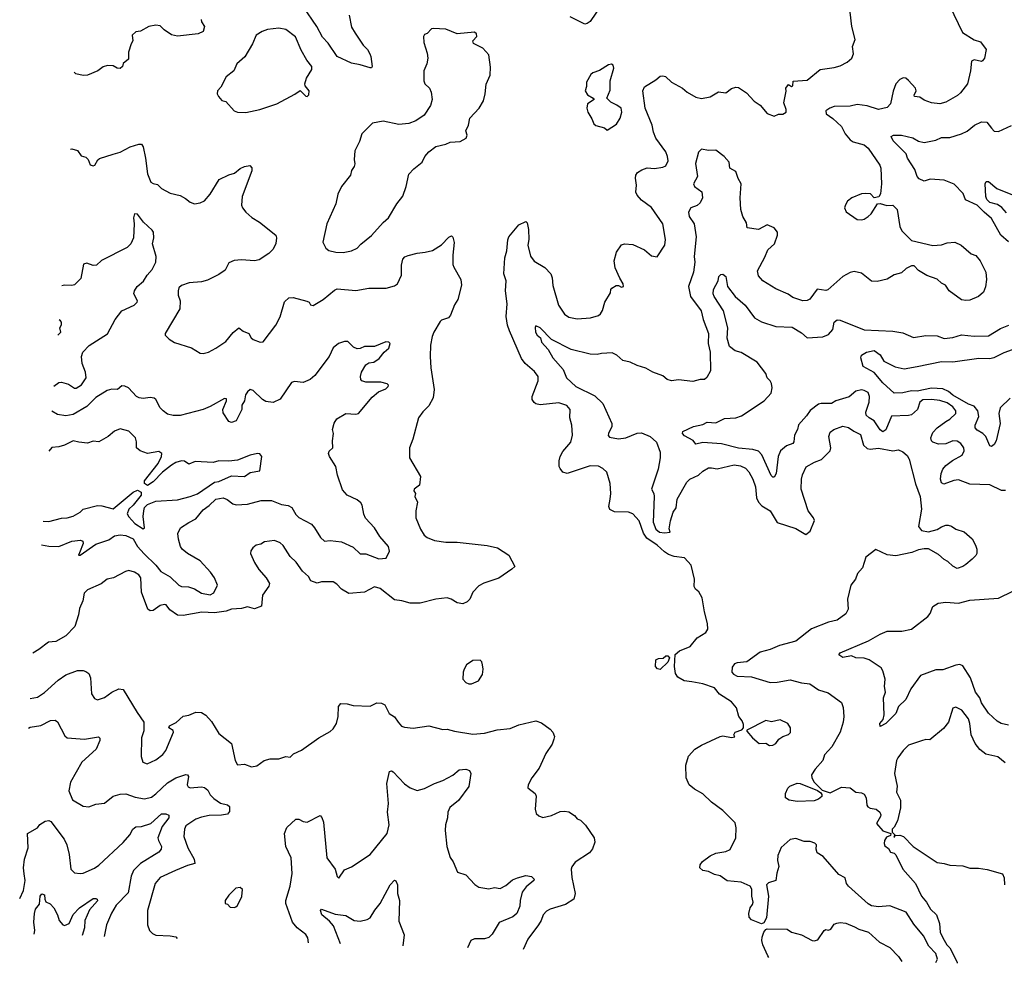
# Model space of a CAD drawing. Extents: x 1843161 to 1959474, y 907081 to 1016326.
# Tile 1 of 256: x 1843161 to 1850055, y 910146 to 916754. Entities that reach past the tile are written whole.
import ezdxf

# ---------------------------------------------------------------- set-up
doc = ezdxf.new("R2010")
doc.units = 0

msp = doc.modelspace()

# ---------------------------------------------------------------- linework, layer by layer
at = {"layer": '0CON20XD'}
for points in [[(1845467.7, 916785), (1845485, 916702), (1845510.2, 916660.3), (1845565, 916575.7), (1845596, 916545), (1845612, 916515), (1845620, 916495), (1845628.8, 916425), (1845625, 916417.5), (1845615, 916416.7), (1845545, 916438.1), (1845485, 916448.5), (1845385, 916496.7), (1845320, 916590), (1845281.4, 916631.4), (1845240.9, 916705), (1845144.8, 916844.8)], [(1849672.1, 916852.1), (1849763, 916663), (1849845, 916613.3), (1849888.3, 916598.3), (1849927.5, 916545), (1849916.7, 916485), (1849902.5, 916465), (1849895, 916460), (1849845, 916472), (1849825.9, 916464.1), (1849818.9, 916395), (1849798.6, 916305), (1849749.4, 916240.6), (1849727.8, 916222.2), (1849645, 916176), (1849605, 916164.2), (1849545, 916171.2), (1849495, 916190.6), (1849465, 916210.8), (1849427.5, 916215), (1849424, 916225), (1849438.8, 916255), (1849433.8, 916275), (1849385, 916328.8), (1849365, 916343.8), (1849346.4, 916346.4), (1849324.2, 916335.8), (1849296.2, 916305), (1849277.3, 916252.7), (1849258.2, 916165), (1849235, 916138.9), (1849175, 916124.3), (1849095, 916150), (1849025, 916159.2), (1848975, 916147.1), (1848865, 916145.4), (1848833.8, 916135), (1848806.2, 916115), (1848808, 916095), (1848855, 916060.9), (1848914.8, 916004.8), (1848940.7, 915955), (1848975, 915913.1), (1848997.2, 915897.2), (1849075, 915877.7), (1849102, 915855), (1849183.3, 915735), (1849190, 915715), (1849195.8, 915605), (1849188, 915535), (1849175.8, 915514.2), (1849145, 915506.7), (1849117.5, 915535), (1849085, 915537.5), (1849055, 915534.3), (1848986.7, 915505), (1848957.9, 915482.1), (1848942.4, 915457.6), (1848937.5, 915435), (1848947.9, 915407.9), (1849024.4, 915354.4), (1849055, 915352.5), (1849075, 915357.5), (1849102, 915375), (1849122, 915395), (1849166.7, 915463.3), (1849185, 915466), (1849233.3, 915453.3), (1849275, 915454.7), (1849304.1, 915425), (1849324, 915305), (1849338.8, 915275), (1849405, 915206.7), (1849555, 915172), (1849615, 915176), (1849655, 915192), (1849710, 915195), (1849754.1, 915174.1), (1849823.9, 915113.9), (1849855, 915102.5), (1849885.7, 915065.7), (1849925.7, 914985), (1849930.8, 914935), (1849923.8, 914883.8), (1849908.8, 914845), (1849874.2, 914815.8), (1849815, 914790), (1849786.1, 914786.1), (1849755, 914791.2), (1849670, 914855), (1849642.5, 914895), (1849615, 914907.5), (1849585, 914937.5), (1849512.3, 914962.3), (1849455, 914997.5), (1849425, 915030), (1849405, 915030), (1849369.3, 915010.7), (1849335, 914980), (1849285, 914966.7), (1849235, 914936.2), (1849165, 914920), (1849125, 914922.5), (1849055, 914977.5), (1849005, 914991.2), (1848975, 914983.8), (1848925, 914956), (1848818.7, 914861.3), (1848805, 914857.1), (1848744.4, 914865.6), (1848693, 914797), (1848675, 914787.5), (1848645, 914784.3), (1848575, 914809.2), (1848542.4, 914832.4), (1848455, 914870), (1848365, 914926), (1848335, 914960), (1848326.2, 914995), (1848379.5, 915090.5), (1848399.1, 915140.9), (1848446.2, 915185), (1848466.7, 915245), (1848466.7, 915265), (1848445, 915296.7), (1848395, 915316.7), (1848335, 915283.8), (1848254.4, 915295), (1848251.3, 915331.3), (1848224.4, 915375), (1848210.6, 915425), (1848206.9, 915505), (1848212.9, 915605), (1848191.4, 915641.4), (1848175, 915691.2), (1848133.4, 915713.4), (1848129.2, 915755), (1848093.8, 915795), (1848035, 915840), (1847985, 915838), (1847935, 915847.5), (1847913, 915827), (1847894.2, 915745.8), (1847906.9, 915655), (1847878.8, 915605), (1847886.2, 915585), (1847937.1, 915547.1), (1847941.2, 915505), (1847925, 915470), (1847905, 915453.3), (1847861.2, 915435), (1847844.3, 915405), (1847848.9, 915375), (1847883.9, 915323.9), (1847896.7, 915233.3), (1847882.6, 915095), (1847889.5, 915055), (1847879.4, 914985), (1847843.8, 914885), (1847857.4, 914815), (1847931.6, 914715), (1847946.7, 914655), (1847984.6, 914555), (1847982.3, 914485), (1847996.5, 914425), (1847997.5, 914295), (1847972.3, 914247.7), (1847956.1, 914233.9), (1847925, 914234), (1847875, 914220.8), (1847775, 914232), (1847725, 914224), (1847695, 914233.3), (1847665, 914258.8), (1847595, 914286), (1847545, 914314), (1847485, 914331.2), (1847435.7, 914355.7), (1847385, 914366.2), (1847343.3, 914405), (1847309.7, 914419.7), (1847235, 914416.4), (1847205, 914408.5), (1847155, 914410.5), (1847023.6, 914443.6), (1846884, 914515), (1846805, 914595.8), (1846775, 914610), (1846770.8, 914599.2), (1846773.3, 914565), (1846783.8, 914543.8), (1846808, 914525), (1846815.7, 914495), (1846862.5, 914445), (1846894.5, 914385), (1846965.7, 914305), (1846990, 914245), (1847055.6, 914185), (1847188.8, 914118.8), (1847243.6, 914065), (1847307.9, 913925), (1847307.9, 913905), (1847285, 913856.2), (1847281.9, 913841.9), (1847290.3, 913830.3), (1847355, 913818.8), (1847405, 913825.4), (1847485, 913858.7), (1847515, 913860.8), (1847575.7, 913835), (1847620.5, 913795), (1847644.6, 913725), (1847646.7, 913685), (1847630.8, 913605), (1847584.5, 913465), (1847600.9, 913435), (1847604.6, 913415), (1847596, 913235), (1847615, 913185.7), (1847640, 913165), (1847675, 913160), (1847715.8, 913164.2), (1847708.6, 913188.6), (1847717.5, 913245), (1847737.8, 913305), (1847757.3, 913335), (1847765.4, 913395), (1847832.1, 913515), (1847853.5, 913536.5), (1847913.1, 913565), (1847945, 913593.3), (1847985, 913614.4), (1848005, 913615.5), (1848045, 913609.1), (1848165, 913636.8), (1848208.5, 913628.5), (1848242.1, 913612.1), (1848267.1, 913587.1), (1848295.7, 913535.7), (1848312.4, 913482.4), (1848320.6, 913405), (1848335, 913376.1), (1848358.5, 913348.5), (1848416, 913315), (1848465, 913232.7), (1848595, 913190.4), (1848665, 913148), (1848695, 913172), (1848726.3, 913246.3), (1848720, 913265), (1848680.9, 913315), (1848632.9, 913465), (1848635.5, 913535), (1848643, 913567), (1848667.3, 913622.7), (1848725.3, 913654.7), (1848775.9, 913674.1), (1848836.5, 913733.5), (1848840.8, 913755), (1848825.8, 913835), (1848836.2, 913865), (1848862.5, 913885), (1848925, 913907.5), (1848965, 913898.1), (1849001.3, 913871.3), (1849048.8, 913848.8), (1849070.6, 913775), (1849095, 913751.1), (1849115, 913747.3), (1849175, 913754.1), (1849275, 913733.8), (1849315, 913742.5), (1849345, 913728), (1849375, 913701.2), (1849389.2, 913675), (1849434.6, 913504.6), (1849466.7, 913415), (1849475.8, 913325), (1849453.9, 913203.9), (1849475, 913177.5), (1849525, 913168), (1849585.9, 913184.1), (1849615, 913203.3), (1849645, 913213.3), (1849663, 913213), (1849686.1, 913206.1), (1849715, 913186.7), (1849775, 913167.5), (1849829.3, 913119.3), (1849853.6, 913073.6), (1849863.3, 913045), (1849863.3, 913015), (1849855, 913002.5), (1849831.2, 912975), (1849785, 912938), (1849765, 912924.2), (1849725, 912911.2), (1849695.9, 912925.9), (1849660.5, 912960.5), (1849634.2, 912974.2), (1849595, 913007.5), (1849525, 913047.5), (1849495, 913048.8), (1849455, 913040.8), (1849407, 913023), (1849295, 912999.2), (1849235, 913005.8), (1849155, 913042.5), (1849085, 912990), (1849063.3, 912915), (1849027.5, 912875), (1849013.3, 912835), (1848980, 912795), (1848958, 912695), (1848962, 912625), (1848946.3, 912593.7), (1848885, 912548.9), (1848825, 912534.5), (1848705, 912488.5), (1848595, 912402.5), (1848480.7, 912370.7), (1848415, 912343.9), (1848346.2, 912325), (1848253.2, 912256.8), (1848185, 912250.6), (1848166.6, 912243.4), (1848150.2, 912219.8), (1848148.1, 912185), (1848160.2, 912170.2), (1848185, 912157.5), (1848285, 912150.8), (1848415, 912113.1), (1848465, 912114.6), (1848555, 912132.1), (1848635, 912110.4), (1848692.6, 912102.6), (1848755, 912061.9), (1848820.9, 912040.9), (1848915, 911972.5), (1848927.7, 911937.7), (1848931.4, 911875), (1848926.9, 911835), (1848905.6, 911765), (1848848.3, 911661.7), (1848795.6, 911605), (1848784.3, 911565), (1848730.5, 911505), (1848704.5, 911465), (1848707.5, 911445), (1848724.7, 911414.7), (1848779.2, 911359.2), (1848835, 911340), (1848915, 911379.4), (1848975.5, 911375.5), (1849015, 911344), (1849055, 911340.6), (1849075, 911330), (1849088.6, 911305), (1849093.9, 911253.9), (1849100.5, 911240.5), (1849115, 911231.2), (1849157.5, 911225), (1849183.3, 911205), (1849191.2, 911185), (1849188.8, 911175), (1849160, 911125), (1849205, 911072.5), (1849260, 911055), (1849258.3, 911041.7), (1849230.7, 911029.3), (1849217.5, 911005), (1849213.3, 910985), (1849218.3, 910968.3), (1849245, 910950), (1849257.5, 910925), (1849285, 910917.5), (1849296.1, 910906.1), (1849344, 910805), (1849432.5, 910705), (1849475.7, 910615), (1849511.1, 910575), (1849538.1, 910525), (1849579.6, 910485), (1849601.5, 910425), (1849605.5, 910364.5), (1849623.8, 910323.8), (1849652.4, 910275), (1849673.2, 910253.2), (1849724.7, 910155), (1849725.7, 910145.9)], [(1847235, 916857.1), (1847155, 916742), (1847135, 916726), (1847117.3, 916722.7), (1847015, 916774)], [(1848510.7, 916170.7), (1848527.3, 916252.7), (1848526.2, 916275), (1848545, 916300), (1848565, 916286), (1848575, 916290), (1848576.7, 916323.3), (1848675, 916331.2), (1848765, 916404), (1848865, 916417.8), (1848905, 916430), (1848956.2, 916455), (1848986.7, 916485), (1848998.8, 916515), (1848992, 916565), (1849010, 916615), (1848988, 916705), (1848976.1, 916806.1)], [(1844432.1, 916755), (1844435, 916738), (1844455.8, 916705), (1844445, 916670), (1844410, 916655), (1844265, 916639.2), (1844225, 916647.5), (1844172.6, 916682.6), (1844145, 916710), (1844115, 916716), (1844064.1, 916705.9), (1844007.5, 916672.5), (1843975, 916669.5), (1843949.4, 916645), (1843953.8, 916605), (1843941.2, 916585), (1843922.9, 916525), (1843923.3, 916476.7), (1843885, 916447.5), (1843880, 916425), (1843865, 916412.5), (1843843, 916413), (1843815, 916430), (1843775, 916432.5), (1843745, 916423.3), (1843707.5, 916395), (1843635, 916366.2), (1843605, 916363.8), (1843555, 916373.3), (1843542.3, 916386.4)], [(1844745, 916104.2), (1844843.6, 916123.6), (1844962.5, 916165), (1845088.3, 916231.7), (1845125, 916257.5), (1845165, 916218.8), (1845175, 916216.7), (1845185, 916227.5), (1845186.9, 916255), (1845159.3, 916289.3), (1845156.7, 916305), (1845168.8, 916345), (1845207.5, 916405), (1845206.7, 916425), (1845171.1, 916471.1), (1845130.9, 916540.9), (1845092.6, 916632.6), (1845025, 916685.8), (1844975, 916693.1), (1844895, 916684.2), (1844858.7, 916671.3), (1844816.2, 916645), (1844791.2, 916585), (1844737.5, 916492.5), (1844680.8, 916445), (1844661.2, 916395), (1844606.4, 916353.6), (1844568.3, 916281.7), (1844546.2, 916255), (1844543.3, 916235), (1844553.3, 916215), (1844577, 916187), (1844605, 916180), (1844662.5, 916115), (1844685, 916106.2), (1844745, 916104.2)], [(1845425, 915124.3), (1845485, 915134.5), (1845525, 915152.7), (1845549.2, 915180.8), (1845625, 915242.5), (1845705, 915334.1), (1845743.8, 915365), (1845800.8, 915465), (1845843, 915517), (1845866.2, 915585), (1845885, 915672.5), (1845920, 915710), (1845978.8, 915755), (1845996.7, 915795), (1846025, 915827.5), (1846075, 915866.7), (1846145, 915881.2), (1846175, 915896.7), (1846245, 915900), (1846287.5, 915925), (1846293.3, 915945), (1846283.9, 915976.1), (1846302.5, 916015), (1846313.3, 916065), (1846377.5, 916135), (1846408.8, 916185), (1846421.2, 916235), (1846427.7, 916302.3), (1846456, 916365), (1846458.3, 916421.7), (1846445, 916507.5), (1846405, 916554), (1846337.7, 916587.7), (1846333.3, 916605), (1846361.9, 916635), (1846359.4, 916655), (1846345.8, 916665.8), (1846225, 916653.8), (1846145, 916686.7), (1846057, 916693), (1846045, 916690), (1846015, 916657.5), (1845995, 916650), (1845987.5, 916635), (1845990, 916595), (1846015, 916520), (1846018.8, 916485), (1846012.5, 916445), (1845991.2, 916395), (1845991.2, 916325), (1845996.7, 916305), (1846030, 916275), (1846043.3, 916245), (1846050, 916195), (1846038.3, 916151.7), (1845992.5, 916085), (1845935.7, 916044.3), (1845885, 916027.5), (1845815, 916018.8), (1845705, 916042.5), (1845631.7, 916028.3), (1845556.2, 915955), (1845539.5, 915900.5), (1845508, 915835), (1845503.8, 915775), (1845508.8, 915745), (1845503.3, 915725), (1845485, 915697.5), (1845476.7, 915665), (1845413.3, 915585), (1845388.3, 915531.7), (1845374, 915465), (1845310.8, 915325), (1845283.8, 915195), (1845303.9, 915153.9), (1845325, 915136.7), (1845373.6, 915126.4), (1845425, 915124.3)], [(1847275, 915980), (1847339.1, 916020.9), (1847366, 916065), (1847376.4, 916106.4), (1847373, 916133), (1847343.3, 916155), (1847300, 916175), (1847272.5, 916205), (1847295, 916260), (1847296.7, 916325), (1847322, 916415), (1847317.5, 916435), (1847305, 916442.5), (1847285, 916437.5), (1847221.7, 916398.3), (1847175, 916382.5), (1847160.7, 916369.3), (1847130, 916315), (1847130, 916285), (1847120, 916255), (1847137, 916227), (1847177.5, 916205), (1847182.5, 916195), (1847137.5, 916165), (1847131.2, 916135), (1847138.8, 916105), (1847168.3, 916058.3), (1847181.2, 916025), (1847195, 916012), (1847255, 915996), (1847275, 915980)], [(1849576.6, 910150.7), (1849586.5, 910175), (1849575.4, 910215), (1849526.4, 910265), (1849488.7, 910338.7), (1849420.9, 910420.9), (1849368.8, 910505), (1849255, 910549.2), (1849175, 910542), (1849125, 910548.8), (1849103.2, 910563.2), (1848965, 910686.2), (1848950.8, 910705), (1848940, 910745), (1848897.8, 910767.8), (1848788, 910895), (1848745, 910920), (1848738, 910945), (1848740, 910975), (1848728, 910988), (1848695, 910999.2), (1848655, 910998), (1848595, 911020), (1848555, 911013.8), (1848492.7, 910957.3), (1848469.3, 910900.7), (1848466.2, 910865), (1848476.7, 910825), (1848461.7, 910778.3), (1848456.7, 910725), (1848405, 910710), (1848390, 910695), (1848404.3, 910615), (1848390, 910465), (1848371.7, 910428.3), (1848355, 910421.2), (1848285, 910451.2), (1848269.5, 910469.5), (1848266.1, 910493.9), (1848276.2, 910535), (1848293.1, 910556.9), (1848297.1, 910575), (1848287.5, 910615), (1848288, 910665), (1848276.2, 910685), (1848213.7, 910713.7), (1848114.5, 910724.5), (1848065, 910758), (1848025, 910768), (1847985, 910788.8), (1847945, 910796.7), (1847923.3, 910815), (1847926.7, 910835), (1847942.3, 910857.7), (1847995, 910898.8), (1848035, 910916.2), (1848105, 910930), (1848135, 910943.3), (1848175.4, 911025), (1848177.8, 911095), (1848170.3, 911130.3), (1848085, 911216), (1848005, 911273.8), (1847945, 911333.3), (1847885, 911366.2), (1847849.2, 911395), (1847828.6, 911445), (1847826.4, 911533.6), (1847843.9, 911596.1), (1847887.5, 911645), (1847935, 911673.3), (1848066.1, 911733.9), (1848085, 911738.8), (1848145, 911727.5), (1848168.3, 911731.7), (1848162.5, 911745), (1848170, 911765), (1848218.3, 911781.7), (1848230, 911795), (1848228.3, 911818.3), (1848220, 911845), (1848196.7, 911875), (1848181.2, 911935), (1848145, 911978), (1848060.7, 912030.7), (1848025, 912074.5), (1847945, 912102.7), (1847867.4, 912117.4), (1847814.6, 912124.6), (1847768.8, 912148.8), (1847754, 912175), (1847746.7, 912223.3), (1847751.7, 912308.3), (1847780, 912335), (1847856.5, 912363.5), (1847904.2, 912425), (1847966.6, 912463.4), (1847978.5, 912485), (1847976.3, 912526.3), (1847955, 912607.5), (1847938.6, 912705), (1847917.2, 912747.2), (1847893.3, 912765), (1847883.6, 912783.6), (1847886.2, 912835), (1847862, 912935), (1847815, 912984.2), (1847744.4, 912994.4), (1847705, 913008.8), (1847676.9, 913026.9), (1847625.7, 913075), (1847553.1, 913123.1), (1847528.8, 913158.8), (1847499.6, 913245), (1847454.4, 913294.4), (1847425, 913304.2), (1847325, 913307.5), (1847292.9, 913322.9), (1847286, 913345), (1847295.8, 913395.8), (1847300, 913435), (1847296.1, 913506.1), (1847273.3, 913585), (1847245, 913611.2), (1847215, 913626), (1847155, 913630), (1846995, 913576), (1846965, 913584), (1846945, 913610), (1846939.2, 913625), (1846938.6, 913665), (1846945.7, 913695), (1846965, 913730), (1847020.6, 913795), (1847031.2, 913845), (1847028, 913915), (1847013.8, 913965), (1847016.2, 914025), (1846991.2, 914051.2), (1846935, 914070), (1846805, 914055.6), (1846775, 914062.9), (1846762.6, 914072.6), (1846750, 914095), (1846748.9, 914115), (1846792.5, 914225), (1846791.9, 914255), (1846765, 914290), (1846700, 914345), (1846675, 914381.2), (1846591.8, 914575), (1846575.6, 914615), (1846566.5, 914675), (1846573.6, 914765), (1846563.1, 914855), (1846567.9, 914925), (1846551.1, 914975), (1846558.9, 915085), (1846571.8, 915135), (1846577.9, 915212.1), (1846586.8, 915233.2), (1846655, 915316.2), (1846705, 915340), (1846715, 915330), (1846724.2, 915285), (1846725.7, 915215), (1846719.4, 915175), (1846737.2, 915097.2), (1846762.9, 915062.9), (1846838.3, 915018.3), (1846880, 914975), (1846890.6, 914945), (1846893.4, 914893.4), (1846934.5, 914755), (1846975, 914690.8), (1847005, 914670), (1847065, 914660), (1847156.7, 914666.7), (1847215, 914683.3), (1847227.5, 914695), (1847241.7, 914718.3), (1847257.5, 914775), (1847298.3, 914841.7), (1847300, 914865), (1847307, 914873), (1847338.3, 914891.7), (1847355, 914892.5), (1847375, 914880), (1847390, 914885), (1847387.5, 914905), (1847363, 914943), (1847330, 915015), (1847324, 915065), (1847338.8, 915125), (1847375, 915177.5), (1847396.4, 915183.6), (1847455, 915180), (1847535, 915141.2), (1847585, 915100.8), (1847625, 915092.5), (1847678.8, 915175), (1847683.8, 915215), (1847663.8, 915325), (1847585, 915437.5), (1847515, 915489.2), (1847483.8, 915525), (1847476.2, 915545), (1847480.6, 915595), (1847472.2, 915645), (1847475.6, 915664.4), (1847487.6, 915682.4), (1847517, 915703), (1847555, 915715.6), (1847605, 915711.4), (1847665, 915721.2), (1847685, 915730), (1847702, 915765), (1847696.6, 915796.6), (1847685, 915828), (1847614.4, 915924.4), (1847598.6, 915965), (1847588.6, 916015), (1847541.2, 916135), (1847523.5, 916255), (1847536.5, 916283.5), (1847615, 916331.4), (1847645, 916357.5), (1847665, 916361.4), (1847683.3, 916355), (1847725.4, 916315.4), (1847803.1, 916273.1), (1847835, 916247.1), (1847895, 916211.4), (1847935, 916202), (1847995, 916213.8), (1848055, 916248.6), (1848105, 916240.4), (1848145, 916272), (1848175, 916280), (1848195, 916278), (1848250.3, 916240.3), (1848305, 916183.8), (1848345.9, 916155.9), (1848395, 916097.5), (1848445, 916077.5), (1848475, 916092.5), (1848505, 916092.5), (1848527.5, 916105), (1848528.8, 916125), (1848510.7, 916170.7)], [(1850085, 915198.5), (1850030, 915245), (1849965, 915360.6), (1849915.4, 915405), (1849865.5, 915455), (1849782.9, 915492.9), (1849766.4, 915536.3), (1849705, 915600.8), (1849635, 915630), (1849535.7, 915635.7), (1849495, 915624), (1849458.1, 915638.1), (1849444.3, 915655), (1849430, 915705), (1849376.5, 915785), (1849368.5, 915815), (1849278.1, 915905), (1849264, 915935), (1849280, 915945), (1849335, 915945.7), (1849415, 915925.6), (1849455, 915902.9), (1849495, 915892.9), (1849575, 915909.1), (1849615, 915927.9), (1849675, 915929.2), (1849755, 915953.6), (1849795, 915971.8), (1849846, 916014), (1849895, 916039.2), (1849933.3, 916035), (1849965, 915993.3), (1849985, 915973.8), (1850015, 915970.8), (1850105, 916012.5)], [(1843517.3, 915847.8), (1843525, 915850), (1843565, 915837.5), (1843590.7, 915800.7), (1843625, 915790), (1843640, 915775), (1843655, 915737.5), (1843675, 915730), (1843687.5, 915735), (1843707, 915773), (1843719.3, 915780.7), (1843815, 915811.2), (1843865, 915826.7), (1843935, 915864), (1843995, 915882), (1844015, 915881.2), (1844025, 915862.5), (1844042.9, 915782.9), (1844056, 915675), (1844080, 915615), (1844095, 915605.5), (1844125, 915600), (1844155, 915570.8), (1844215, 915537.8), (1844285, 915522.9), (1844322.6, 915502.6), (1844353.8, 915475), (1844385, 915464.4), (1844425, 915470), (1844455, 915486), (1844495, 915530.8), (1844557.5, 915635), (1844625, 915668.2), (1844665, 915678.2), (1844705, 915710.6), (1844735, 915725.8), (1844773.3, 915733.3), (1844785.8, 915715.8), (1844785.6, 915695), (1844719.6, 915515), (1844714.4, 915455), (1844720.6, 915435), (1844745, 915405.6), (1844787.5, 915367.5), (1844840, 915335), (1844953.8, 915245), (1844958.6, 915225), (1844955, 915187.5), (1844935, 915145.7), (1844905, 915117.5), (1844837.1, 915072.9), (1844804.7, 915065.3), (1844715, 915072.9), (1844662, 915068), (1844625, 915050), (1844600.2, 914999.8), (1844555, 914969.1), (1844475, 914930), (1844435, 914918.9), (1844348.3, 914911.7), (1844295, 914892), (1844276.2, 914875), (1844270, 914855), (1844270.8, 914825), (1844283.8, 914785), (1844281.7, 914728.3), (1844180, 914555), (1844180, 914545), (1844207, 914517), (1844245, 914493.3), (1844365, 914456), (1844425, 914418.8), (1844445, 914416.2), (1844484.1, 914425.9), (1844535, 914453.8), (1844605, 914499.2), (1844655, 914562), (1844695, 914596.2), (1844725, 914572.5), (1844765.6, 914555.6), (1844782, 914525), (1844795, 914514.2), (1844845, 914496.2), (1844865, 914496.7), (1844953.8, 914615), (1844985, 914672.5), (1845015, 914777.5), (1845045, 914806.7), (1845075, 914808.8), (1845171.7, 914781.7), (1845187.5, 914775), (1845197, 914757), (1845215, 914752), (1845285, 914794.6), (1845365, 914858.5), (1845385, 914867.8), (1845515, 914858), (1845605, 914872.9), (1845727.3, 914872.7), (1845785, 914889.2), (1845805.6, 914905), (1845834.4, 914965), (1845835.6, 915035), (1845843.7, 915076.3), (1845857.9, 915092.1), (1845881.4, 915101.4), (1845945, 915119.4), (1846000, 915125), (1846051.7, 915138.3), (1846115, 915176.7), (1846165, 915230), (1846185, 915240), (1846195, 915230), (1846203.6, 915193.6), (1846192.9, 915105), (1846195, 915040), (1846200.3, 915020.3), (1846248.8, 914935), (1846253.8, 914895), (1846228, 914795), (1846205, 914757.5), (1846178, 914685), (1846162.5, 914665), (1846115, 914650), (1846105, 914640), (1846060, 914565), (1846049.2, 914535), (1846038.6, 914475), (1846036, 914395), (1846040, 914315), (1846062.9, 914165), (1846056, 914105), (1846025, 914050), (1845982.7, 914007.3), (1845953.8, 913965), (1845912.7, 913817.3), (1845890, 913755), (1845890, 913685), (1845966.7, 913555), (1845960, 913495), (1845924, 913465), (1845920, 913455), (1845932.5, 913435), (1845928.8, 913415), (1845945.8, 913375.8), (1845934.3, 913315), (1845934.2, 913265), (1845967.5, 913185), (1845992, 913145), (1846015, 913128), (1846066.6, 913106.6), (1846144.4, 913094.4), (1846225, 913096), (1846435, 913070.8), (1846505.7, 913055.7), (1846585, 913003.3), (1846627.5, 912925), (1846607.5, 912905), (1846515, 912842), (1846411.3, 912808.7), (1846375, 912790), (1846335, 912746), (1846313.7, 912696.3), (1846295, 912677.1), (1846265, 912664.3), (1846225, 912670.6), (1846183.3, 912696.7), (1846155, 912705.7), (1846075, 912696.2), (1845965, 912667.1), (1845895, 912667.9), (1845836.7, 912685), (1845785, 912692.1), (1845685, 912770.6), (1845645, 912781.4), (1845575, 912744.2), (1845465, 912736), (1845415, 912765.8), (1845381.7, 912801.7), (1845355, 912817.5), (1845275, 912816.7), (1845245, 912807.5), (1845200, 912825), (1845182.5, 912855), (1845141.3, 912891.3), (1845095.8, 912955), (1845055.7, 912995), (1845005, 913071.2), (1844985, 913091.2), (1844945.9, 913105.9), (1844875, 913096.7), (1844849.5, 913080.5), (1844816.4, 913073.6), (1844794.1, 913055.9), (1844780, 913035), (1844776.7, 913015), (1844805, 912952.5), (1844835, 912902.5), (1844886.2, 912845), (1844910, 912805), (1844905, 912787.5), (1844860, 912725), (1844853.8, 912646.2), (1844805, 912628.6), (1844755, 912641.3), (1844715, 912629.5), (1844645, 912625.7), (1844607.3, 912612.7), (1844525, 912600.4), (1844435.2, 912604.8), (1844305, 912580.9), (1844265, 912582.9), (1844211.1, 912621.1), (1844185.5, 912655.5), (1844175, 912659.2), (1844145, 912650.6), (1844095, 912615.7), (1844075, 912614.4), (1844057.5, 912625), (1844013.9, 912745), (1844008.2, 912845), (1843995, 912866.7), (1843965, 912885.6), (1843925, 912896), (1843901.2, 912888.8), (1843816.7, 912845), (1843774.5, 912835.5), (1843732.5, 912802.5), (1843635, 912761.2), (1843611.7, 912738.3), (1843603.8, 912685), (1843579.7, 912630.3), (1843572.9, 912585), (1843546.6, 912503.4), (1843485, 912438.8), (1843415, 912400), (1843362.5, 912395), (1843295, 912343.3), (1843253.2, 912318.6)], [(1850071, 915401), (1850038.3, 915438.3), (1850008.7, 915458.7), (1849955, 915473.1), (1849934.1, 915495), (1849927.1, 915515), (1849921.4, 915605), (1849929.3, 915620.7), (1849945, 915621.2), (1850002.2, 915572.2), (1850135, 915518.6)], [(1843400, 914187.9), (1843435, 914212), (1843454.2, 914215.8), (1843501.7, 914201.7), (1843545, 914173.8), (1843555.9, 914174.1), (1843593.9, 914196.1), (1843626.2, 914245), (1843621.2, 914285), (1843597.5, 914345), (1843593.8, 914395), (1843604, 914425), (1843648.3, 914471.7), (1843775, 914552.9), (1843828.6, 914655), (1843875.9, 914714.1), (1843962, 914755), (1843984, 914775), (1843986, 914785), (1843960.8, 914835), (1843964.3, 914855), (1843984.5, 914885), (1844027.3, 914922.7), (1844053.3, 914965), (1844088.2, 915005), (1844115.2, 915055), (1844116.4, 915095), (1844091.6, 915185), (1844100.5, 915225), (1844097.5, 915265), (1844089.4, 915279.4), (1844028.1, 915335), (1843985, 915392), (1843965, 915393.3), (1843956.9, 915365), (1843962.5, 915325), (1843957.1, 915225), (1843938.1, 915185), (1843912.8, 915157.2), (1843733.1, 915066.9), (1843698, 915035), (1843675, 915033.1), (1843631.9, 915048.1), (1843607.4, 915042.6), (1843588, 914942), (1843545, 914897.3), (1843525, 914891.5), (1843475, 914895.6), (1843455.2, 914890)], [(1849631.2, 913501.2), (1849615, 913510), (1849608.9, 913535), (1849613.6, 913575), (1849624.4, 913605), (1849645, 913631.4), (1849692.3, 913667.7), (1849760.8, 913705), (1849773.3, 913735), (1849772.2, 913755), (1849751.1, 913785), (1849725, 913801.8), (1849695, 913803.4), (1849645, 913783.9), (1849595, 913780.6), (1849555.3, 913795.3), (1849545.4, 913805.4), (1849541.8, 913825), (1849555, 913863.1), (1849585.5, 913895), (1849645, 913940.4), (1849675, 913955.6), (1849716.7, 913995), (1849716.7, 914015), (1849695, 914042.2), (1849655, 914071.2), (1849605, 914086.6), (1849545, 914094.6), (1849485, 914091.1), (1849464.5, 914075), (1849446.9, 914023.1), (1849405, 913986.4), (1849385, 913980.8), (1849265, 913977.3), (1849225, 913880.8), (1849205, 913867.5), (1849185, 913882), (1849144, 913944), (1849108.5, 913965), (1849088.5, 913985), (1849085.5, 914005), (1849109.6, 914075), (1849112.5, 914115), (1849102, 914142), (1849075, 914157.9), (1849055, 914160.7), (1849016.6, 914153.4), (1848968.4, 914111.6), (1848875.2, 914084.8), (1848845, 914065.3), (1848773.3, 914066.7), (1848755, 914061.8), (1848695, 914017.9), (1848671.4, 913978.6), (1848615, 913917.1), (1848606.7, 913885), (1848585.3, 913845), (1848581.5, 913798.5), (1848574.6, 913785.4), (1848529.4, 913770.6), (1848488.2, 913735), (1848472.5, 913695), (1848458.9, 913575), (1848445, 913551.2), (1848435, 913550), (1848422.2, 913562.2), (1848356.7, 913706.7), (1848335, 913732.1), (1848295, 913744.1), (1848194.3, 913754.3), (1848075, 913784.4), (1847945, 913791.9), (1847895, 913781.2), (1847875.8, 913805.8), (1847815, 913838.6), (1847801.9, 913855), (1847805, 913869.2), (1847878, 913905), (1847945, 913920), (1847975, 913934.7), (1848035, 913931.1), (1848095, 913961.7), (1848175, 913965.6), (1848215, 913979.5), (1848375, 914083.5), (1848422, 914138), (1848430, 914175), (1848426.2, 914205), (1848416.5, 914225), (1848395, 914245.8), (1848386.3, 914276.3), (1848325.5, 914355), (1848212.7, 914422.7), (1848171.4, 914435), (1848131.9, 914465), (1848114.5, 914524.5), (1848119.2, 914595), (1848088.1, 914715), (1848022.9, 914815), (1848017.1, 914835), (1848019.2, 914865), (1848051.2, 914925), (1848055.8, 914955), (1848070.6, 914969.4), (1848085, 914970.6), (1848106.4, 914955), (1848116.4, 914886.4), (1848170, 914815), (1848241.4, 914755), (1848307, 914667), (1848355, 914637.5), (1848455, 914604.5), (1848570.9, 914600.9), (1848635, 914560.8), (1848675, 914525.8), (1848785, 914531.9), (1848825, 914549.2), (1848854.2, 914585), (1848864.6, 914635.4), (1848885, 914652.9), (1848905, 914650.6), (1849075, 914581.5), (1849275, 914571.9), (1849345, 914560.8), (1849418.8, 914528.8), (1849505, 914543.1), (1849585, 914539.5), (1849635, 914521.8), (1849695, 914527.1), (1849755, 914546.7), (1849845, 914536.7), (1849945, 914540), (1850029.4, 914590.6), (1850086.2, 914613.8)], [(1843428.1, 914545.1), (1843450, 914565), (1843442, 914595), (1843453, 914617), (1843453.3, 914635), (1843446.7, 914645), (1843436.5, 914652)], [(1843312.7, 913076.4), (1843365, 913065.8), (1843435, 913065.7), (1843525, 913100.8), (1843587.9, 913107.9), (1843602.5, 913102.5), (1843605.7, 913085.7), (1843579.3, 913020.7), (1843573.1, 913003.1), (1843585, 913002.9), (1843695, 913081.2), (1843785, 913110.6), (1843825, 913138.5), (1843865, 913146.2), (1843905, 913141.5), (1843955, 913119.1), (1843985.4, 913065.4), (1844032.2, 913012.2), (1844114.5, 912935), (1844149.3, 912889.3), (1844215, 912852.2), (1844275, 912793.1), (1844295, 912784.5), (1844342.6, 912782.6), (1844385, 912767.5), (1844435, 912738.2), (1844495, 912726.9), (1844519.9, 912740.1), (1844546.7, 912795), (1844524.2, 912845), (1844495.9, 912885.9), (1844424, 912964), (1844335, 913015.6), (1844299.4, 913045), (1844286.7, 913065), (1844273.3, 913115), (1844268.6, 913155), (1844288, 913195), (1844345, 913233.3), (1844395, 913258.2), (1844445, 913321.5), (1844488.8, 913351.2), (1844535, 913395.5), (1844585, 913404.3), (1844613.5, 913393.5), (1844652.4, 913362.4), (1844677.4, 913357.4), (1844755, 913360.6), (1844852.9, 913387.1), (1844925, 913387.3), (1844995, 913357.9), (1845041.7, 913351.7), (1845067.5, 913337.5), (1845095, 913289.4), (1845115, 913268.1), (1845205, 913221.2), (1845226.3, 913196.3), (1845267.1, 913127.1), (1845295, 913101.2), (1845335, 913106), (1845415, 913098.1), (1845495, 913059.2), (1845545, 913012.9), (1845585, 913012.2), (1845675, 912979.4), (1845727.5, 912982.5), (1845751.4, 913031.4), (1845743.1, 913065), (1845682.9, 913135), (1845645.3, 913195.3), (1845582.1, 913262.1), (1845570.2, 913290.2), (1845559.2, 913355), (1845550.3, 913370.3), (1845525, 913390.8), (1845455, 913424.4), (1845422, 913462), (1845385.6, 913565), (1845374.4, 913624.4), (1845330, 913695), (1845323.8, 913715), (1845328.8, 913731.2), (1845354, 913755), (1845350.9, 913805), (1845357.5, 913855), (1845351.4, 913885), (1845362.6, 913927.4), (1845380.7, 913959.3), (1845445, 913997.1), (1845515, 913990.8), (1845534.4, 913995.6), (1845629.3, 914110.7), (1845672.7, 914147.3), (1845725, 914169.2), (1845742, 914185), (1845743.8, 914195), (1845735, 914203.8), (1845690, 914215), (1845584, 914216), (1845555.8, 914225.8), (1845548.8, 914235), (1845547.1, 914255), (1845554.6, 914285), (1845584.4, 914335.6), (1845605, 914350.4), (1845640, 914355), (1845678.1, 914381.9), (1845713.7, 914426.3), (1845745, 914454), (1845755.6, 914485.6), (1845746.6, 914496.6), (1845725, 914498.1), (1845645.5, 914464.5), (1845574.4, 914465.6), (1845545, 914451.2), (1845525, 914448.8), (1845499.5, 914459.5), (1845459.7, 914499.7), (1845435, 914500.8), (1845393.2, 914486.8), (1845355, 914456.2), (1845327.5, 914395), (1845227.4, 914262.6), (1845195, 914232.9), (1845145, 914213.1), (1845085, 914220.8), (1845065, 914214), (1844984.4, 914095.6), (1844935, 914071.9), (1844885, 914080), (1844861.2, 914095), (1844795, 914158), (1844775, 914163.8), (1844755, 914148.8), (1844743.2, 914126.8), (1844734, 914085), (1844717.1, 914055), (1844715.8, 914025), (1844676.4, 913943.6), (1844645, 913934), (1844625, 913940), (1844585, 914000), (1844584.3, 914025), (1844609.2, 914085), (1844608, 914098), (1844595, 914100.8), (1844495, 914044.5), (1844445, 914023.3), (1844285, 913981.4), (1844235, 913981.4), (1844195, 913990.8), (1844166.2, 914015), (1844145, 914036.7), (1844114.4, 914094.4), (1844103.1, 914103.1), (1844075, 914108.1), (1844025, 914100.6), (1843996.7, 914105), (1843980, 914115), (1843923.8, 914175), (1843897.2, 914187.2), (1843875, 914189.5), (1843845, 914164.6), (1843805, 914165.8), (1843773, 914157), (1843695, 914107.5), (1843631.2, 914045), (1843535, 913990), (1843485, 913979.2), (1843425, 913988), (1843386.3, 914013.2)], [(1850096.4, 914103.6), (1850025.3, 914035), (1850018, 913995), (1850027.3, 913925), (1849999.4, 913805), (1849985, 913778.8), (1849965, 913766), (1849955, 913768.8), (1849926.1, 913833.9), (1849905.8, 913855.8), (1849865, 913878.1), (1849850.6, 913895), (1849852.2, 913915), (1849876.7, 913975), (1849869.8, 914015), (1849845, 914048), (1849805, 914061.6), (1849695.7, 914125), (1849665, 914149.8), (1849625, 914167.9), (1849545, 914173.5), (1849445, 914152.6), (1849405, 914154.5), (1849345, 914140.5), (1849285, 914139.2), (1849205, 914210), (1849144, 914284), (1849068.1, 914325), (1849050, 914385), (1849056.2, 914405), (1849090, 914425), (1849145, 914438.2), (1849185, 914407.7), (1849211.6, 914361.6), (1849291.7, 914321.7), (1849355, 914309.5), (1849445, 914325.6), (1849615, 914360), (1849695, 914358.8), (1849876.1, 914383.9), (1849951.8, 914381.8), (1849985, 914388.4), (1850055, 914422.4), (1850165, 914462.5)], [(1843325.7, 913241.8), (1843365, 913239.2), (1843453.1, 913263.1), (1843494.2, 913265.8), (1843535, 913277.1), (1843583.3, 913305), (1843605, 913325.6), (1843705, 913350.7), (1843735, 913350.3), (1843815, 913327.5), (1843955.5, 913445), (1843985, 913460), (1844011.3, 913445), (1844010.5, 913425), (1843955.8, 913354.2), (1843925.3, 913325), (1843914.1, 913294.1), (1843925, 913272.9), (1843968.1, 913225), (1844025, 913187.5), (1844035.6, 913195), (1844025.4, 913275), (1844029.1, 913315), (1844035, 913338), (1844055, 913359.5), (1844115, 913381.5), (1844265, 913392.5), (1844355, 913414.5), (1844405, 913433.5), (1844524.8, 913515.2), (1844555, 913520.6), (1844645, 913559.2), (1844735, 913554), (1844775, 913583.8), (1844842.5, 913595), (1844857.5, 913695), (1844842.5, 913712.5), (1844825, 913715.8), (1844775, 913704.2), (1844685, 913670), (1844625, 913662.5), (1844555, 913665.5), (1844515, 913651.8), (1844389.7, 913660.3), (1844345, 913641.1), (1844315, 913662), (1844295, 913664), (1844255, 913651.9), (1844225, 913634.7), (1844160.8, 913585), (1844095, 913517.2), (1844055, 913492.9), (1844034.4, 913505), (1844035, 913523.8), (1844131, 913645), (1844153.9, 913693.9), (1844157, 913717), (1844135, 913728.8), (1844055, 913716.7), (1844004.7, 913734.7), (1843980, 913755), (1843978.3, 913798.3), (1843972, 913825), (1843925, 913873.3), (1843865, 913888.8), (1843825, 913872.9), (1843781.1, 913835), (1843715, 913798.4), (1843675, 913802.8), (1843635, 913788.9), (1843574.2, 913794.2), (1843534.6, 913805.4), (1843475, 913774.2), (1843435, 913761.6), (1843385, 913757.8), (1843364.2, 913731.8)], [(1850063.3, 913456.7), (1850035, 913456.7), (1849955, 913495.3), (1849815, 913501.1), (1849735, 913531.5), (1849702.8, 913527.2), (1849631.2, 913501.2)], [(1850085, 911814.3), (1850033.3, 911825), (1850005, 911840.8), (1849945, 911898.1), (1849895, 911970), (1849884.5, 912005), (1849853.7, 912043.7), (1849818.9, 912145), (1849765, 912228), (1849745, 912239.4), (1849715, 912234.4), (1849625, 912201.2), (1849575, 912200.6), (1849467.7, 912162.3), (1849401.5, 912068.5), (1849365, 911993.8), (1849314.2, 911945), (1849295, 911896), (1849225, 911825.8), (1849185, 911804.2), (1849182.9, 911825), (1849206.8, 911853.2), (1849214.2, 911885), (1849209.2, 912005), (1849224.3, 912045), (1849217.1, 912085), (1849221.9, 912135), (1849205.6, 912195), (1849193.9, 912213.9), (1849110.2, 912270.2), (1849075, 912281.9), (1849015, 912286), (1848985, 912298), (1848925, 912286.7), (1848897.5, 912305), (1848905, 912320), (1849105, 912404.3), (1849185, 912451.4), (1849235, 912471.2), (1849337.9, 912472.1), (1849404.5, 912485.5), (1849520.8, 912575), (1849536.9, 912595), (1849555, 912643.8), (1849591.3, 912668.7), (1849645, 912674.2), (1849735, 912668.5), (1849815, 912688.2), (1850015, 912702.9), (1850115, 912751.2)], [(1847645, 912203.3), (1847627, 912207), (1847613.3, 912225), (1847615, 912270), (1847635, 912280), (1847667, 912283), (1847685, 912300), (1847698.3, 912298.3), (1847710, 912285), (1847700, 912255), (1847645, 912203.3)], [(1846325, 912102.5), (1846372.5, 912125), (1846401.7, 912168.3), (1846406, 912205), (1846401.2, 912235), (1846395.9, 912255.9), (1846385, 912268.8), (1846333, 912267), (1846290, 912235), (1846273.8, 912205), (1846266.4, 912183.6), (1846263.3, 912135), (1846285, 912112.5), (1846305, 912102.5), (1846325, 912102.5)], [(1843234.1, 912001.4), (1843285, 912008.6), (1843335, 912041.4), (1843430.4, 912129.6), (1843485, 912165.7), (1843565, 912195.7), (1843605, 912197.1), (1843625, 912190), (1843644.5, 912174.5), (1843655.6, 912145), (1843663.4, 912033.4), (1843685, 912001.2), (1843705, 911992), (1843755, 912007.1), (1843806.3, 912043.7), (1843855, 912067.1), (1843885, 912063.3), (1843982.7, 911902.7), (1844031.2, 911835), (1844030, 911775), (1844012.9, 911725), (1844010.8, 911595), (1844023.3, 911555), (1844053.9, 911543.9), (1844115, 911570), (1844162.7, 911607.3), (1844183.8, 911635), (1844238.2, 911765), (1844235, 911775.6), (1844204.5, 911794.5), (1844210.3, 911809.7), (1844257.3, 911832.7), (1844305, 911876), (1844345.7, 911884.3), (1844395, 911904.2), (1844435, 911902.9), (1844463.6, 911883.6), (1844505, 911838.8), (1844555.8, 911755.8), (1844644.2, 911685), (1844669.4, 911565), (1844685, 911536.7), (1844735, 911540.6), (1844785, 911522.5), (1844821.7, 911528.3), (1844873.3, 911565), (1844915, 911577.1), (1844975, 911578.2), (1845024.3, 911594.3), (1845055, 911590), (1845077.7, 911612.3), (1845135, 911638.8), (1845255, 911723.8), (1845335, 911768.8), (1845355, 911786.7), (1845378.8, 911825), (1845390.8, 911875), (1845393.8, 911945), (1845410, 911965), (1845455, 911963.8), (1845495, 911951.2), (1845615, 911946.7), (1845660.9, 911969.1), (1845695, 911968.6), (1845718.8, 911955), (1845747.5, 911895), (1845785, 911872.5), (1845810, 911835), (1845835, 911806.7), (1845855, 911800), (1845915, 911792.5), (1846025, 911808.8), (1846125, 911784.3), (1846155, 911785.6), (1846205, 911770.6), (1846335, 911750.5), (1846415, 911757.1), (1846505, 911780.8), (1846595, 911790), (1846655, 911815.7), (1846775, 911844), (1846815, 911830), (1846875, 911786.2), (1846894.3, 911764.3), (1846906, 911735), (1846902, 911715), (1846889.7, 911680.3), (1846844.3, 911615.7), (1846798.3, 911511.7), (1846746.2, 911445), (1846722.5, 911395), (1846720, 911375), (1846770, 911335), (1846777, 911317), (1846770, 911225), (1846777.5, 911195), (1846795, 911177.5), (1846825, 911167.5), (1846885, 911180), (1846945, 911208), (1846975, 911211.2), (1847005, 911206), (1847045, 911180.8), (1847065, 911158.5), (1847088.5, 911148.5), (1847123.1, 911113.1), (1847184.4, 911025), (1847188.6, 910995), (1847171.3, 910948.7), (1847149.8, 910920.2), (1847050.8, 910855), (1847028, 910822), (1847023.3, 910805), (1847027.4, 910747.4), (1847050, 910635), (1847040, 910595), (1846981.9, 910558.1), (1846875, 910525.6), (1846849.7, 910510.3), (1846827.5, 910485), (1846813.1, 910445), (1846794.4, 910415), (1846718.1, 910315), (1846686.6, 910242)], [(1850060.9, 911550.9), (1850010.7, 911590.7), (1849925, 911611.5), (1849883.4, 911643.4), (1849851.2, 911685), (1849822.5, 911745), (1849814.4, 911825.6), (1849805, 911857.5), (1849758.3, 911918.3), (1849715, 911938.8), (1849695, 911932.5), (1849664.3, 911835), (1849629.8, 911790.2), (1849535, 911710), (1849505, 911713.8), (1849475, 911704), (1849385, 911674), (1849346.2, 911635), (1849308.8, 911585), (1849300.8, 911565), (1849287.5, 911475), (1849304.1, 911385.9), (1849301.2, 911345), (1849328.3, 911288.3), (1849329.2, 911235), (1849307.3, 911142.7), (1849285, 911100), (1849270, 911085), (1849270, 911065), (1849290, 911045), (1849281.7, 911031.7), (1849288.3, 911031.7), (1849290, 911040), (1849325, 911042.5), (1849350, 911035), (1849417.5, 910965), (1849585, 910851.4), (1849635, 910845.7), (1849675, 910833.8), (1849765, 910828.8), (1849815, 910812.5), (1849875, 910813.3), (1849935, 910803.8), (1850041.7, 910771.7), (1850054.3, 910745), (1850057.5, 910695)], [(1843223.2, 911792.7), (1843235, 911799.6), (1843308.3, 911811.7), (1843375.8, 911845.8), (1843409.4, 911849.4), (1843425, 911836.7), (1843478, 911738), (1843492.5, 911725), (1843615, 911714.5), (1843712.5, 911732.5), (1843723, 911723), (1843721.2, 911705), (1843695.8, 911645), (1843595, 911554.2), (1843517.1, 911415), (1843504.2, 911354.2), (1843531.7, 911291.7), (1843605, 911246.2), (1843645, 911242), (1843695, 911260), (1843755, 911266.2), (1843815, 911315.7), (1843865, 911330.9), (1843905, 911332.9), (1843968.8, 911308.8), (1844035, 911297.9), (1844085, 911310), (1844115, 911331.8), (1844195, 911410.4), (1844255, 911445.4), (1844325, 911468.6), (1844336.7, 911465), (1844342.5, 911455), (1844332.5, 911395), (1844340.6, 911380.6), (1844355, 911374.4), (1844435, 911382.2), (1844455, 911378.1), (1844479.1, 911359.1), (1844495.6, 911325), (1844519.4, 911299.4), (1844567.4, 911267.4), (1844616.4, 911256.4), (1844631.2, 911245), (1844631.2, 911208.8), (1844615, 911190.6), (1844575, 911182.5), (1844488.3, 911181.7), (1844435, 911170.4), (1844394.4, 911155), (1844325, 911108.6), (1844315.5, 911085), (1844310, 911035), (1844338.2, 910955), (1844382.2, 910875), (1844386.2, 910845), (1844335, 910831.8), (1844252, 910795), (1844145, 910747.1), (1844110, 910705), (1844055.7, 910515), (1844055.8, 910415), (1844068.8, 910375), (1844090, 910355), (1844115, 910342.5), (1844215, 910339.4), (1844255, 910331.4), (1844264.1, 910318.5)], [(1848411.2, 911671.2), (1848435, 911672.5), (1848456.2, 911685), (1848477.5, 911715), (1848505, 911733.3), (1848545, 911747.5), (1848558.3, 911761.7), (1848558.8, 911795), (1848540, 911825), (1848485, 911850), (1848425, 911836), (1848385, 911846), (1848251.7, 911778.3), (1848251.7, 911771.7), (1848292.5, 911725), (1848340, 911685), (1848385, 911687.5), (1848411.2, 911671.2)], [(1845182.9, 910289.5), (1845178.8, 910325), (1845165, 910346.7), (1845105, 910394.2), (1845070.8, 910435), (1845025.5, 910565), (1845024.5, 910585), (1845054.6, 910685), (1845069.1, 910775), (1845062.5, 910885), (1845025.6, 910965), (1845015.8, 911055.8), (1845032.1, 911097.9), (1845094.1, 911155.9), (1845115, 911156.2), (1845145, 911140), (1845175, 911133.3), (1845265, 911180), (1845277, 911167), (1845288.1, 911135), (1845311.2, 910885), (1845368.9, 910805), (1845383.4, 910753.4), (1845395, 910742.5), (1845435, 910800.8), (1845485, 910820.8), (1845615, 910907.1), (1845734.4, 911055), (1845747.9, 911115), (1845736.1, 911205), (1845744.2, 911265), (1845730.8, 911405), (1845751.1, 911488.9), (1845765, 911494), (1845775, 911487.1), (1845855, 911402.9), (1845894.5, 911374.5), (1845945, 911356.2), (1845995, 911370), (1846064.5, 911405.5), (1846124.2, 911425.8), (1846195, 911464), (1846238.3, 911501.7), (1846285, 911506), (1846310, 911495), (1846320, 911475), (1846305.7, 911385), (1846234.2, 911285), (1846173.7, 911236.3), (1846158, 911205), (1846156.9, 911165), (1846143.3, 911115), (1846140, 911075), (1846152.9, 910965), (1846175, 910886.7), (1846197, 910857), (1846226.7, 910785), (1846285, 910766), (1846347.9, 910697.9), (1846375, 910679.2), (1846445, 910667.5), (1846485, 910675.8), (1846525, 910669.6), (1846565, 910690), (1846610.6, 910729.4), (1846646.7, 910745), (1846705, 910760), (1846745, 910753.3), (1846763.3, 910735), (1846760, 910725), (1846707.9, 910682.1), (1846678.6, 910645), (1846664.4, 910585.6), (1846661.9, 910545), (1846641.4, 910495), (1846615, 910471.9), (1846517.3, 910432.7), (1846469.5, 910350.5), (1846445, 910325.7), (1846415, 910316.5), (1846345, 910316.4), (1846319.2, 910305), (1846297.2, 910254.3)], [(1848605, 911280), (1848548.6, 911288.6), (1848523.8, 911305), (1848524.2, 911335), (1848538.8, 911371.2), (1848553.2, 911386.8), (1848605, 911407.5), (1848625, 911405.6), (1848747, 911357), (1848770, 911340), (1848778, 911328), (1848776.7, 911315), (1848753.7, 911296.3), (1848725, 911284.4), (1848605, 911280)], [(1843160.9, 910599.5), (1843161, 910600.7), (1843188.2, 910655), (1843200.4, 910725), (1843192.9, 910772.9), (1843188.4, 910815), (1843194, 910875), (1843220, 910955), (1843216.2, 911055), (1843285, 911094.1), (1843301.7, 911118.3), (1843338.2, 911141.7), (1843365, 911146.2), (1843378.9, 911138.9), (1843472.1, 911015), (1843490.7, 910975), (1843507.2, 910907.2), (1843519.5, 910805), (1843545, 910780.5), (1843585, 910774.6), (1843605, 910777.9), (1843685, 910813.3), (1843715, 910833.3), (1843885, 910991.4), (1843931.4, 911045), (1843953.6, 911086.4), (1843964.5, 911095.5), (1843975, 911101.4), (1844015, 911104.3), (1844080, 911125), (1844155, 911192.2), (1844185, 911193.1), (1844204.3, 911184.3), (1844205.6, 911165), (1844157.5, 911105), (1844129.2, 911025), (1844132.9, 911005), (1844153.6, 910965), (1844151.1, 910945), (1844134.2, 910925), (1844006.7, 910845), (1843958.9, 910795), (1843942.2, 910755), (1843919.5, 910640.5), (1843837.6, 910552.4), (1843804.1, 910495.9), (1843767.8, 910415), (1843753.5, 910334.7)], [(1845406.2, 910282.4), (1845358.2, 910408.2), (1845331.1, 910441.1), (1845275.8, 910485), (1845266.2, 910515), (1845275, 910526.2), (1845370.3, 910490.3), (1845445, 910481.2), (1845502.5, 910445), (1845545, 910440), (1845595, 910452), (1845615, 910463.8), (1845647.5, 910517.5), (1845684.6, 910565.4), (1845755, 910696), (1845785, 910727.5), (1845795, 910722.5), (1845806, 910695), (1845807.5, 910635), (1845820.8, 910585), (1845815, 910440), (1845852, 910345), (1845842.9, 910268.7)], [(1843262.9, 910350.2), (1843267.8, 910375), (1843260.6, 910435), (1843263.9, 910495), (1843272, 910525), (1843298.8, 910561.2), (1843303.9, 910616.1), (1843315, 910632), (1843335.8, 910625.8), (1843337.5, 910595), (1843345, 910576.7), (1843375, 910563.3), (1843400, 910535), (1843425.8, 910485), (1843437.5, 910445), (1843463.8, 910415), (1843475, 910411.2), (1843507.1, 910425), (1843535, 910488), (1843580, 910535), (1843675, 910600.6), (1843695, 910600.8), (1843703.8, 910595), (1843705, 910584), (1843650.4, 910519.6), (1843617.5, 910445), (1843615.4, 910395), (1843598.9, 910339.6)], [(1844665, 910537.5), (1844675, 910542.5), (1844685, 910550), (1844716.4, 910613.6), (1844721.7, 910661.7), (1844705, 910677.5), (1844675, 910672.5), (1844625, 910622.5), (1844600, 910585), (1844600, 910565), (1844615, 910560), (1844635, 910540), (1844665, 910537.5)], [(1848407.3, 910187.6), (1848398.8, 910198.8), (1848364.4, 910275), (1848358.1, 910305), (1848360.3, 910329.7), (1848372, 910365), (1848385, 910382.5), (1848395, 910386.7), (1848535, 910384), (1848565, 910363.8), (1848635, 910346.2), (1848710, 910305), (1848725, 910303.3), (1848749.3, 910310.7), (1848793.6, 910376.4), (1848805, 910382.5), (1848825, 910377.5), (1848840, 910385), (1848865, 910420), (1848883, 910427), (1848905, 910432.5), (1848945, 910428), (1849007.5, 910402.5), (1849036.1, 910386.1), (1849105, 910363.3), (1849182.5, 910295), (1849255, 910256.7), (1849313.9, 910193.9), (1849337.8, 910158.2)]]:
    msp.add_lwpolyline(points, dxfattribs=at)

doc.saveas('drawing.dxf')
